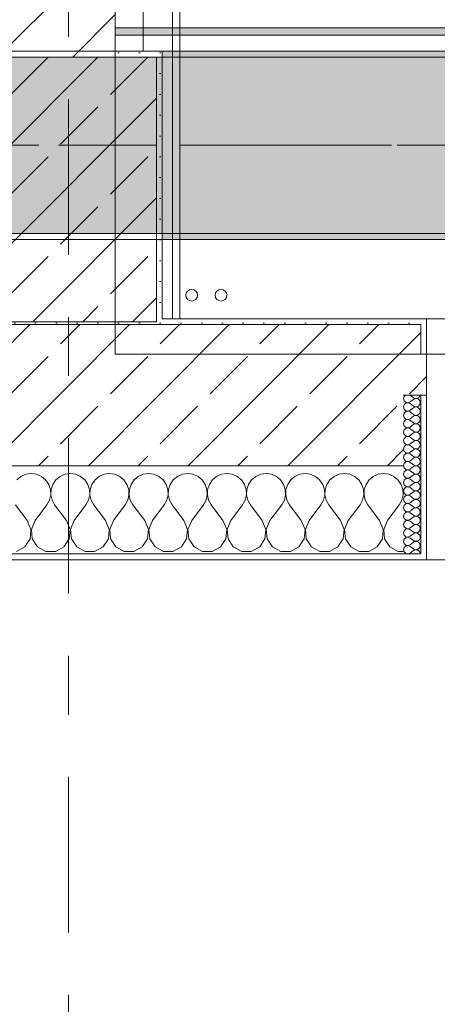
# Model space of a CAD drawing. Header units: metres. Extents: x -3.6 to 84.5, y -11 to 16.8.
# Tile 127 of 256: x 29.247 to 29.958, y -0.911 to 0.764. Entities that reach past the tile are written whole.
import ezdxf

# ---------------------------------------------------------------- set-up
doc = ezdxf.new("R2010")
doc.units = ezdxf.units.M
doc.header["$MEASUREMENT"] = 0
for name, pattern in [('Achse', [0.2, 0.1, -0.05, 0, -0.05]), ('Strichlinie doppelt', [0.546806, 0.264583, -0.105833, 0.070556, -0.105833]), ('Wipeout_Contour', [1, 0, -1])]:
    doc.linetypes.add(name, pattern=pattern)
for name, color, linetype in [('451 - Universal.Achsen Raster', 7, 'Continuous'), ('604 - Struktur.Wand Aussen', 7, 'Continuous'), ('605 - Struktur.Wand Innen', 7, 'Continuous'), ('607 - Struktur.Stütze', 7, 'Continuous'), ('608 - Struktur.Träger', 7, 'Continuous'), ('653 - Abdeckung.TB Verkofferung', 7, 'Continuous'), ('801 - HKLSE.Heizung_ Klima_ Lüftung', 7, 'Continuous'), ('Neubau_606 - Struktur.Wand Innen Ausbau', 7, 'Continuous')]:
    doc.layers.add(name, color=color, linetype=linetype)
pattern_1 = [(45, (0, 0), (-0.01767767, 0.01767767), [0, -0.025])]
pattern_2 = [(45, (0, 0), (-0.08485281, 0.08485281), []), (45, (-0.04243, 0.04243), (-0.08485281, 0.08485281), [0.09, -0.03])]
pattern_3 = [(0, (0, 0), (0, 0.08660254), [0, -0.05]), (0, (0.025, 0.0433), (0, 0.08660254), [0, -0.05])]

# ---------------------------------------------------------------- blocks, each defined once
blk = doc.blocks.new('*X94')
at = {"layer": '604 - Struktur.Wand Aussen', "color": 7, "linetype": 'Continuous', "lineweight": 5}
for p, q in [((29.2491, -0.0133), (29.2421, -0.0192)), ((29.2576, -0.0096), (29.2491, -0.0133)), ((29.2667, -0.0083), (29.2576, -0.0096)), ((29.2758, -0.0096), (29.2667, -0.0083)), ((29.2842, -0.0133), (29.2758, -0.0096)), ((29.2913, -0.0192), (29.2842, -0.0133)), ((29.3158, -0.0133), (29.3087, -0.0192)), ((29.3242, -0.0096), (29.3158, -0.0133)), ((29.3333, -0.0083), (29.3242, -0.0096)), ((29.3424, -0.0096), (29.3333, -0.0083)), ((29.3509, -0.0133), (29.3424, -0.0096)), ((29.3579, -0.0192), (29.3509, -0.0133)), ((29.3825, -0.0133), (29.3754, -0.0192)), ((29.3909, -0.0096), (29.3825, -0.0133)), ((29.4, -0.0083), (29.3909, -0.0096)), ((29.4091, -0.0096), (29.4, -0.0083)), ((29.4175, -0.0133), (29.4091, -0.0096)), ((29.4246, -0.0192), (29.4175, -0.0133)), ((29.4491, -0.0133), (29.4421, -0.0192)), ((29.4576, -0.0096), (29.4491, -0.0133)), ((29.4667, -0.0083), (29.4576, -0.0096)), ((29.4758, -0.0096), (29.4667, -0.0083)), ((29.4842, -0.0133), (29.4758, -0.0096)), ((29.4913, -0.0192), (29.4842, -0.0133)), ((29.5158, -0.0133), (29.5087, -0.0192)), ((29.5242, -0.0096), (29.5158, -0.0133)), ((29.5333, -0.0083), (29.5242, -0.0096)), ((29.5424, -0.0096), (29.5333, -0.0083)), ((29.5509, -0.0133), (29.5424, -0.0096)), ((29.5579, -0.0192), (29.5509, -0.0133)), ((29.5825, -0.0133), (29.5754, -0.0192)), ((29.5909, -0.0096), (29.5825, -0.0133)), ((29.6, -0.0083), (29.5909, -0.0096)), ((29.6091, -0.0096), (29.6, -0.0083)), ((29.6175, -0.0133), (29.6091, -0.0096)), ((29.6246, -0.0192), (29.6175, -0.0133)), ((29.6491, -0.0133), (29.6421, -0.0192)), ((29.6576, -0.0096), (29.6491, -0.0133)), ((29.6667, -0.0083), (29.6576, -0.0096)), ((29.6758, -0.0096), (29.6667, -0.0083)), ((29.6842, -0.0133), (29.6758, -0.0096)), ((29.6913, -0.0192), (29.6842, -0.0133)), ((29.7158, -0.0133), (29.7087, -0.0192)), ((29.7242, -0.0096), (29.7158, -0.0133)), ((29.7333, -0.0083), (29.7242, -0.0096)), ((29.7424, -0.0096), (29.7333, -0.0083)), ((29.7509, -0.0133), (29.7424, -0.0096)), ((29.7579, -0.0192), (29.7509, -0.0133)), ((29.7825, -0.0133), (29.7754, -0.0192)), ((29.7909, -0.0096), (29.7825, -0.0133)), ((29.8, -0.0083), (29.7909, -0.0096)), ((29.8091, -0.0096), (29.8, -0.0083)), ((29.8175, -0.0133), (29.8091, -0.0096)), ((29.8246, -0.0192), (29.8175, -0.0133)), ((29.8491, -0.0133), (29.8421, -0.0192)), ((29.8576, -0.0096), (29.8491, -0.0133)), ((29.8667, -0.0083), (29.8576, -0.0096)), ((29.8758, -0.0096), (29.8667, -0.0083)), ((29.8842, -0.0133), (29.8758, -0.0096)), ((29.8913, -0.0192), (29.8842, -0.0133)), ((29.2965, -0.0268), (29.2913, -0.0192)), ((29.2994, -0.0355), (29.2965, -0.0268)), ((29.3035, -0.0268), (29.3006, -0.0355)), ((29.3087, -0.0192), (29.3035, -0.0268)), ((29.3631, -0.0268), (29.3579, -0.0192)), ((29.3661, -0.0355), (29.3631, -0.0268)), ((29.3702, -0.0268), (29.3672, -0.0355)), ((29.3754, -0.0192), (29.3702, -0.0268)), ((29.4298, -0.0268), (29.4246, -0.0192)), ((29.4328, -0.0355), (29.4298, -0.0268)), ((29.4369, -0.0268), (29.4339, -0.0355)), ((29.4421, -0.0192), (29.4369, -0.0268)), ((29.4965, -0.0268), (29.4913, -0.0192)), ((29.4994, -0.0355), (29.4965, -0.0268)), ((29.5035, -0.0268), (29.5006, -0.0355)), ((29.5087, -0.0192), (29.5035, -0.0268)), ((29.5631, -0.0268), (29.5579, -0.0192)), ((29.5661, -0.0355), (29.5631, -0.0268)), ((29.5702, -0.0268), (29.5672, -0.0355)), ((29.5754, -0.0192), (29.5702, -0.0268)), ((29.6298, -0.0268), (29.6246, -0.0192)), ((29.6328, -0.0355), (29.6298, -0.0268)), ((29.6369, -0.0268), (29.6339, -0.0355)), ((29.6421, -0.0192), (29.6369, -0.0268)), ((29.6965, -0.0268), (29.6913, -0.0192)), ((29.6994, -0.0355), (29.6965, -0.0268)), ((29.7035, -0.0268), (29.7006, -0.0355)), ((29.7087, -0.0192), (29.7035, -0.0268)), ((29.7631, -0.0268), (29.7579, -0.0192)), ((29.7661, -0.0355), (29.7631, -0.0268)), ((29.7702, -0.0268), (29.7672, -0.0355)), ((29.7754, -0.0192), (29.7702, -0.0268)), ((29.8298, -0.0268), (29.8246, -0.0192)), ((29.8328, -0.0355), (29.8298, -0.0268)), ((29.8369, -0.0268), (29.8339, -0.0355)), ((29.8421, -0.0192), (29.8369, -0.0268)), ((29.8965, -0.0268), (29.8913, -0.0192)), ((29.8994, -0.0355), (29.8965, -0.0268)), ((29.2978, -0.0536), (29.2999, -0.0447)), ((29.2999, -0.0447), (29.2994, -0.0355)), ((29.3006, -0.0355), (29.3001, -0.0447)), ((29.3001, -0.0447), (29.3022, -0.0536)), ((29.3645, -0.0536), (29.3665, -0.0447)), ((29.3665, -0.0447), (29.3661, -0.0355)), ((29.3672, -0.0355), (29.3668, -0.0447)), ((29.3668, -0.0447), (29.3689, -0.0536)), ((29.4311, -0.0536), (29.4332, -0.0447)), ((29.4332, -0.0447), (29.4328, -0.0355)), ((29.4339, -0.0355), (29.4335, -0.0447)), ((29.4335, -0.0447), (29.4355, -0.0536)), ((29.4978, -0.0536), (29.4999, -0.0447)), ((29.4999, -0.0447), (29.4994, -0.0355)), ((29.5006, -0.0355), (29.5001, -0.0447)), ((29.5001, -0.0447), (29.5022, -0.0536)), ((29.5645, -0.0536), (29.5665, -0.0447)), ((29.5665, -0.0447), (29.5661, -0.0355)), ((29.5672, -0.0355), (29.5668, -0.0447)), ((29.5668, -0.0447), (29.5689, -0.0536)), ((29.6311, -0.0536), (29.6332, -0.0447)), ((29.6332, -0.0447), (29.6328, -0.0355)), ((29.6339, -0.0355), (29.6335, -0.0447)), ((29.6335, -0.0447), (29.6355, -0.0536)), ((29.6978, -0.0536), (29.6999, -0.0447)), ((29.6999, -0.0447), (29.6994, -0.0355)), ((29.7006, -0.0355), (29.7001, -0.0447)), ((29.7001, -0.0447), (29.7022, -0.0536)), ((29.7645, -0.0536), (29.7665, -0.0447)), ((29.7665, -0.0447), (29.7661, -0.0355)), ((29.7672, -0.0355), (29.7668, -0.0447)), ((29.7668, -0.0447), (29.7689, -0.0536)), ((29.8311, -0.0536), (29.8332, -0.0447)), ((29.8332, -0.0447), (29.8328, -0.0355)), ((29.8339, -0.0355), (29.8335, -0.0447)), ((29.8335, -0.0447), (29.8355, -0.0536)), ((29.8978, -0.0536), (29.8999, -0.0447)), ((29.8999, -0.0447), (29.8994, -0.0355)), ((29.26, -0.0883), (29.24, -0.0617)), ((29.2733, -0.0883), (29.2933, -0.0617)), ((29.2933, -0.0617), (29.2978, -0.0536)), ((29.3022, -0.0536), (29.3067, -0.0617)), ((29.3267, -0.0883), (29.3067, -0.0617)), ((29.34, -0.0883), (29.36, -0.0617)), ((29.36, -0.0617), (29.3645, -0.0536)), ((29.3689, -0.0536), (29.3733, -0.0617)), ((29.3933, -0.0883), (29.3733, -0.0617)), ((29.4067, -0.0883), (29.4267, -0.0617)), ((29.4267, -0.0617), (29.4311, -0.0536)), ((29.4355, -0.0536), (29.44, -0.0617)), ((29.46, -0.0883), (29.44, -0.0617)), ((29.4733, -0.0883), (29.4933, -0.0617)), ((29.4933, -0.0617), (29.4978, -0.0536)), ((29.5022, -0.0536), (29.5067, -0.0617)), ((29.5267, -0.0883), (29.5067, -0.0617)), ((29.54, -0.0883), (29.56, -0.0617)), ((29.56, -0.0617), (29.5645, -0.0536)), ((29.5689, -0.0536), (29.5733, -0.0617)), ((29.5933, -0.0883), (29.5733, -0.0617)), ((29.6067, -0.0883), (29.6267, -0.0617)), ((29.6267, -0.0617), (29.6311, -0.0536)), ((29.6355, -0.0536), (29.64, -0.0617)), ((29.66, -0.0883), (29.64, -0.0617)), ((29.6733, -0.0883), (29.6933, -0.0617)), ((29.6933, -0.0617), (29.6978, -0.0536)), ((29.7022, -0.0536), (29.7067, -0.0617)), ((29.7267, -0.0883), (29.7067, -0.0617)), ((29.74, -0.0883), (29.76, -0.0617)), ((29.76, -0.0617), (29.7645, -0.0536)), ((29.7689, -0.0536), (29.7733, -0.0617)), ((29.7933, -0.0883), (29.7733, -0.0617)), ((29.8067, -0.0883), (29.8267, -0.0617)), ((29.8267, -0.0617), (29.8311, -0.0536)), ((29.8355, -0.0536), (29.84, -0.0617)), ((29.86, -0.0883), (29.84, -0.0617)), ((29.8733, -0.0883), (29.8933, -0.0617)), ((29.8933, -0.0617), (29.8978, -0.0536)), ((29.2663, -0.1033), (29.26, -0.0883)), ((29.2733, -0.0883), (29.267, -0.1033)), ((29.333, -0.1033), (29.3267, -0.0883)), ((29.34, -0.0883), (29.3337, -0.1033)), ((29.3996, -0.1033), (29.3933, -0.0883)), ((29.4067, -0.0883), (29.4004, -0.1033)), ((29.4663, -0.1033), (29.46, -0.0883)), ((29.4733, -0.0883), (29.467, -0.1033)), ((29.533, -0.1033), (29.5267, -0.0883)), ((29.54, -0.0883), (29.5337, -0.1033)), ((29.5996, -0.1033), (29.5933, -0.0883)), ((29.6067, -0.0883), (29.6004, -0.1033)), ((29.6663, -0.1033), (29.66, -0.0883)), ((29.6733, -0.0883), (29.667, -0.1033)), ((29.733, -0.1033), (29.7267, -0.0883)), ((29.74, -0.0883), (29.7337, -0.1033)), ((29.7996, -0.1033), (29.7933, -0.0883)), ((29.8067, -0.0883), (29.8004, -0.1033)), ((29.8663, -0.1033), (29.86, -0.0883)), ((29.8733, -0.0883), (29.867, -0.1033)), ((29.2648, -0.1195), (29.2663, -0.1033)), ((29.267, -0.1033), (29.2686, -0.1195)), ((29.3314, -0.1195), (29.333, -0.1033)), ((29.3337, -0.1033), (29.3352, -0.1195)), ((29.3981, -0.1195), (29.3996, -0.1033)), ((29.4004, -0.1033), (29.4019, -0.1195)), ((29.4648, -0.1195), (29.4663, -0.1033)), ((29.467, -0.1033), (29.4686, -0.1195)), ((29.5314, -0.1195), (29.533, -0.1033)), ((29.5337, -0.1033), (29.5352, -0.1195)), ((29.5981, -0.1195), (29.5996, -0.1033)), ((29.6004, -0.1033), (29.6019, -0.1195)), ((29.6648, -0.1195), (29.6663, -0.1033)), ((29.667, -0.1033), (29.6686, -0.1195)), ((29.7314, -0.1195), (29.733, -0.1033)), ((29.7337, -0.1033), (29.7352, -0.1195)), ((29.7981, -0.1195), (29.7996, -0.1033)), ((29.8004, -0.1033), (29.8019, -0.1195)), ((29.8648, -0.1195), (29.8663, -0.1033)), ((29.867, -0.1033), (29.8686, -0.1195)), ((29.2415, -0.1407), (29.2558, -0.133)), ((29.2558, -0.133), (29.2648, -0.1195)), ((29.2686, -0.1195), (29.2776, -0.133)), ((29.2776, -0.133), (29.2919, -0.1407)), ((29.3081, -0.1407), (29.3224, -0.133)), ((29.3224, -0.133), (29.3314, -0.1195)), ((29.3352, -0.1195), (29.3442, -0.133)), ((29.3442, -0.133), (29.3585, -0.1407)), ((29.3748, -0.1407), (29.3891, -0.133)), ((29.3891, -0.133), (29.3981, -0.1195)), ((29.4019, -0.1195), (29.4109, -0.133)), ((29.4109, -0.133), (29.4252, -0.1407)), ((29.4415, -0.1407), (29.4558, -0.133)), ((29.4558, -0.133), (29.4648, -0.1195)), ((29.4686, -0.1195), (29.4776, -0.133)), ((29.4776, -0.133), (29.4919, -0.1407)), ((29.5081, -0.1407), (29.5224, -0.133)), ((29.5224, -0.133), (29.5314, -0.1195)), ((29.5352, -0.1195), (29.5442, -0.133)), ((29.5442, -0.133), (29.5585, -0.1407)), ((29.5748, -0.1407), (29.5891, -0.133)), ((29.5891, -0.133), (29.5981, -0.1195)), ((29.6019, -0.1195), (29.6109, -0.133)), ((29.6109, -0.133), (29.6252, -0.1407)), ((29.6415, -0.1407), (29.6558, -0.133)), ((29.6558, -0.133), (29.6648, -0.1195)), ((29.6686, -0.1195), (29.6776, -0.133)), ((29.6776, -0.133), (29.6919, -0.1407)), ((29.7081, -0.1407), (29.7224, -0.133)), ((29.7224, -0.133), (29.7314, -0.1195)), ((29.7352, -0.1195), (29.7442, -0.133)), ((29.7442, -0.133), (29.7585, -0.1407)), ((29.7748, -0.1407), (29.7891, -0.133)), ((29.7891, -0.133), (29.7981, -0.1195)), ((29.8019, -0.1195), (29.8109, -0.133)), ((29.8109, -0.133), (29.8252, -0.1407)), ((29.8415, -0.1407), (29.8558, -0.133)), ((29.8558, -0.133), (29.8648, -0.1195)), ((29.8686, -0.1195), (29.8776, -0.133)), ((29.8776, -0.133), (29.8919, -0.1407)), ((29.2919, -0.1407), (29.3081, -0.1407)), ((29.3585, -0.1407), (29.3748, -0.1407)), ((29.4252, -0.1407), (29.4415, -0.1407)), ((29.4919, -0.1407), (29.5081, -0.1407)), ((29.5585, -0.1407), (29.5748, -0.1407)), ((29.6252, -0.1407), (29.6415, -0.1407)), ((29.6919, -0.1407), (29.7081, -0.1407)), ((29.7585, -0.1407), (29.7748, -0.1407)), ((29.8252, -0.1407), (29.8415, -0.1407)), ((29.8919, -0.1407), (29.9, -0.1407))]:
    blk.add_line(p, q, dxfattribs=at)
blk = doc.blocks.new('*X112')
at = {"layer": '604 - Struktur.Wand Aussen', "color": 7, "linetype": 'Continuous', "lineweight": 5}
for p, q in [((29.9018, 0.123), (29.9007, 0.1193)), ((29.9007, 0.1193), (29.9018, 0.1155)), ((29.9039, 0.125), (29.9018, 0.123)), ((29.9121, 0.125), (29.9179, 0.1207)), ((29.9121, 0.1136), (29.9179, 0.1179)), ((29.9179, 0.1207), (29.9196, 0.1198)), ((29.9196, 0.1188), (29.9179, 0.1179)), ((29.9196, 0.1198), (29.9215, 0.1193)), ((29.9215, 0.1193), (29.9196, 0.1188)), ((29.9215, 0.1193), (29.9235, 0.1194)), ((29.9235, 0.1192), (29.9215, 0.1193)), ((29.9235, 0.1194), (29.9253, 0.12)), ((29.9253, 0.1185), (29.9235, 0.1192)), ((29.9253, 0.12), (29.927, 0.1212)), ((29.927, 0.1174), (29.9253, 0.1185)), ((29.927, 0.1212), (29.9282, 0.1227)), ((29.9282, 0.1159), (29.927, 0.1174)), ((29.9282, 0.1227), (29.929, 0.1245)), ((29.929, 0.1245), (29.9291, 0.125)), ((29.9018, 0.1088), (29.9007, 0.105)), ((29.9007, 0.105), (29.9018, 0.1012)), ((29.9018, 0.1155), (29.9047, 0.1129)), ((29.9047, 0.1114), (29.9018, 0.1088)), ((29.9018, 0.1012), (29.9047, 0.0986)), ((29.9047, 0.1129), (29.9085, 0.1122)), ((29.9085, 0.1121), (29.9047, 0.1114)), ((29.9085, 0.1122), (29.9121, 0.1136)), ((29.9121, 0.1107), (29.9085, 0.1121)), ((29.9121, 0.1107), (29.9179, 0.1064)), ((29.9121, 0.0993), (29.9179, 0.1036)), ((29.9179, 0.1064), (29.9196, 0.1055)), ((29.9196, 0.1045), (29.9179, 0.1036)), ((29.9196, 0.1055), (29.9215, 0.105)), ((29.9215, 0.105), (29.9196, 0.1045)), ((29.9215, 0.105), (29.9235, 0.1051)), ((29.9235, 0.1049), (29.9215, 0.105)), ((29.9235, 0.1051), (29.9253, 0.1058)), ((29.9253, 0.1042), (29.9235, 0.1049)), ((29.9253, 0.1058), (29.927, 0.1069)), ((29.927, 0.1031), (29.9253, 0.1042)), ((29.927, 0.1069), (29.9282, 0.1084)), ((29.9282, 0.1016), (29.927, 0.1031)), ((29.929, 0.1141), (29.9282, 0.1159)), ((29.9282, 0.1084), (29.929, 0.1102)), ((29.929, 0.0998), (29.9282, 0.1016)), ((29.9293, 0.1121), (29.929, 0.1141)), ((29.929, 0.1102), (29.9293, 0.1121)), ((29.9018, 0.0945), (29.9007, 0.0907)), ((29.9007, 0.0907), (29.9018, 0.087)), ((29.9047, 0.0971), (29.9018, 0.0945)), ((29.9018, 0.087), (29.9047, 0.0843)), ((29.9047, 0.0986), (29.9085, 0.0979)), ((29.9085, 0.0978), (29.9047, 0.0971)), ((29.9047, 0.0843), (29.9085, 0.0836)), ((29.9085, 0.0979), (29.9121, 0.0993)), ((29.9121, 0.0964), (29.9085, 0.0978)), ((29.9085, 0.0836), (29.9121, 0.085)), ((29.9121, 0.0964), (29.9179, 0.0921)), ((29.9121, 0.085), (29.9179, 0.0893)), ((29.9179, 0.0921), (29.9196, 0.0912)), ((29.9196, 0.0902), (29.9179, 0.0893)), ((29.9196, 0.0912), (29.9215, 0.0907)), ((29.9215, 0.0907), (29.9196, 0.0902)), ((29.9215, 0.0907), (29.9235, 0.0908)), ((29.9235, 0.0906), (29.9215, 0.0907)), ((29.9235, 0.0908), (29.9253, 0.0915)), ((29.9253, 0.09), (29.9235, 0.0906)), ((29.9253, 0.0915), (29.927, 0.0926)), ((29.927, 0.0888), (29.9253, 0.09)), ((29.927, 0.0926), (29.9282, 0.0941)), ((29.9282, 0.0873), (29.927, 0.0888)), ((29.9282, 0.0941), (29.929, 0.0959)), ((29.929, 0.0855), (29.9282, 0.0873)), ((29.9293, 0.0979), (29.929, 0.0998)), ((29.929, 0.0959), (29.9293, 0.0979)), ((29.9293, 0.0836), (29.929, 0.0855)), ((29.9018, 0.0802), (29.9007, 0.0764)), ((29.9007, 0.0764), (29.9018, 0.0727)), ((29.9047, 0.0828), (29.9018, 0.0802)), ((29.9018, 0.0727), (29.9047, 0.07)), ((29.9047, 0.0685), (29.9018, 0.0659)), ((29.9085, 0.0835), (29.9047, 0.0828)), ((29.9047, 0.07), (29.9085, 0.0693)), ((29.9085, 0.0693), (29.9047, 0.0685)), ((29.9121, 0.0821), (29.9085, 0.0835)), ((29.9085, 0.0693), (29.9121, 0.0707)), ((29.9121, 0.0679), (29.9085, 0.0693)), ((29.9121, 0.0821), (29.9179, 0.0779)), ((29.9121, 0.0707), (29.9179, 0.075)), ((29.9121, 0.0679), (29.9179, 0.0636)), ((29.9179, 0.0779), (29.9196, 0.0769)), ((29.9196, 0.076), (29.9179, 0.075)), ((29.9196, 0.0769), (29.9215, 0.0765)), ((29.9215, 0.0764), (29.9196, 0.076)), ((29.9215, 0.0765), (29.9235, 0.0766)), ((29.9235, 0.0763), (29.9215, 0.0764)), ((29.9235, 0.0766), (29.9253, 0.0772)), ((29.9253, 0.0757), (29.9235, 0.0763)), ((29.9253, 0.0772), (29.927, 0.0783)), ((29.927, 0.0746), (29.9253, 0.0757)), ((29.927, 0.0783), (29.9282, 0.0798)), ((29.9282, 0.073), (29.927, 0.0746)), ((29.9282, 0.0798), (29.929, 0.0816)), ((29.929, 0.0712), (29.9282, 0.073)), ((29.9282, 0.0655), (29.929, 0.0673)), ((29.929, 0.0816), (29.9293, 0.0836)), ((29.9293, 0.0693), (29.929, 0.0712)), ((29.929, 0.0673), (29.9293, 0.0693)), ((29.9018, 0.0659), (29.9007, 0.0621)), ((29.9007, 0.0621), (29.9018, 0.0584)), ((29.9018, 0.0516), (29.9007, 0.0479)), ((29.9018, 0.0584), (29.9047, 0.0558)), ((29.9047, 0.0542), (29.9018, 0.0516)), ((29.9047, 0.0558), (29.9085, 0.055)), ((29.9085, 0.055), (29.9047, 0.0542)), ((29.9085, 0.055), (29.9121, 0.0564)), ((29.9121, 0.0536), (29.9085, 0.055)), ((29.9121, 0.0564), (29.9179, 0.0607)), ((29.9121, 0.0536), (29.9179, 0.0493)), ((29.9179, 0.0636), (29.9196, 0.0626)), ((29.9196, 0.0617), (29.9179, 0.0607)), ((29.9196, 0.0626), (29.9215, 0.0622)), ((29.9215, 0.0621), (29.9196, 0.0617)), ((29.9215, 0.0622), (29.9235, 0.0623)), ((29.9235, 0.062), (29.9215, 0.0621)), ((29.9235, 0.0623), (29.9253, 0.0629)), ((29.9253, 0.0614), (29.9235, 0.062)), ((29.9253, 0.0629), (29.927, 0.064)), ((29.927, 0.0603), (29.9253, 0.0614)), ((29.927, 0.064), (29.9282, 0.0655)), ((29.9282, 0.0588), (29.927, 0.0603)), ((29.927, 0.0497), (29.9282, 0.0512)), ((29.929, 0.057), (29.9282, 0.0588)), ((29.9282, 0.0512), (29.929, 0.053)), ((29.9293, 0.055), (29.929, 0.057)), ((29.929, 0.053), (29.9293, 0.055)), ((29.9007, 0.0479), (29.9018, 0.0441)), ((29.9018, 0.0373), (29.9007, 0.0336)), ((29.9007, 0.0336), (29.9018, 0.0298)), ((29.9018, 0.0441), (29.9047, 0.0415)), ((29.9047, 0.04), (29.9018, 0.0373)), ((29.9047, 0.0415), (29.9085, 0.0407)), ((29.9085, 0.0407), (29.9047, 0.04)), ((29.9085, 0.0407), (29.9121, 0.0421)), ((29.9121, 0.0393), (29.9085, 0.0407)), ((29.9121, 0.0421), (29.9179, 0.0464)), ((29.9121, 0.0393), (29.9179, 0.035)), ((29.9179, 0.0493), (29.9196, 0.0483)), ((29.9196, 0.0474), (29.9179, 0.0464)), ((29.9179, 0.035), (29.9196, 0.034)), ((29.9196, 0.0483), (29.9215, 0.0479)), ((29.9215, 0.0478), (29.9196, 0.0474)), ((29.9196, 0.034), (29.9215, 0.0336)), ((29.9215, 0.0335), (29.9196, 0.0331)), ((29.9215, 0.0479), (29.9235, 0.048)), ((29.9235, 0.0477), (29.9215, 0.0478)), ((29.9215, 0.0336), (29.9235, 0.0337)), ((29.9235, 0.0334), (29.9215, 0.0335)), ((29.9235, 0.048), (29.9253, 0.0486)), ((29.9253, 0.0471), (29.9235, 0.0477)), ((29.9235, 0.0337), (29.9253, 0.0343)), ((29.9253, 0.0486), (29.927, 0.0497)), ((29.927, 0.046), (29.9253, 0.0471)), ((29.9253, 0.0343), (29.927, 0.0354)), ((29.9282, 0.0445), (29.927, 0.046)), ((29.927, 0.0354), (29.9282, 0.037)), ((29.929, 0.0427), (29.9282, 0.0445)), ((29.9282, 0.037), (29.929, 0.0388)), ((29.9293, 0.0407), (29.929, 0.0427)), ((29.929, 0.0388), (29.9293, 0.0407)), ((29.9018, 0.023), (29.9007, 0.0193)), ((29.9007, 0.0193), (29.9018, 0.0155)), ((29.9018, 0.0298), (29.9047, 0.0272)), ((29.9047, 0.0257), (29.9018, 0.023)), ((29.9047, 0.0272), (29.9085, 0.0265)), ((29.9085, 0.0264), (29.9047, 0.0257)), ((29.9085, 0.0265), (29.9121, 0.0279)), ((29.9121, 0.025), (29.9085, 0.0264)), ((29.9121, 0.0279), (29.9179, 0.0321)), ((29.9121, 0.025), (29.9179, 0.0207)), ((29.9121, 0.0136), (29.9179, 0.0179)), ((29.9196, 0.0331), (29.9179, 0.0321)), ((29.9179, 0.0207), (29.9196, 0.0198)), ((29.9196, 0.0188), (29.9179, 0.0179)), ((29.9196, 0.0198), (29.9215, 0.0193)), ((29.9215, 0.0193), (29.9196, 0.0188)), ((29.9215, 0.0193), (29.9235, 0.0194)), ((29.9235, 0.0192), (29.9215, 0.0193)), ((29.9253, 0.0328), (29.9235, 0.0334)), ((29.9235, 0.0194), (29.9253, 0.02)), ((29.9253, 0.0185), (29.9235, 0.0192)), ((29.927, 0.0317), (29.9253, 0.0328)), ((29.9253, 0.02), (29.927, 0.0212)), ((29.927, 0.0174), (29.9253, 0.0185)), ((29.9282, 0.0302), (29.927, 0.0317)), ((29.927, 0.0212), (29.9282, 0.0227)), ((29.9282, 0.0159), (29.927, 0.0174)), ((29.929, 0.0284), (29.9282, 0.0302)), ((29.9282, 0.0227), (29.929, 0.0245)), ((29.9293, 0.0264), (29.929, 0.0284)), ((29.929, 0.0245), (29.9293, 0.0264)), ((29.9018, 0.0088), (29.9007, 0.005)), ((29.9007, 0.005), (29.9018, 0.0012)), ((29.9018, 0.0155), (29.9047, 0.0129)), ((29.9047, 0.0114), (29.9018, 0.0088)), ((29.9018, 0.0012), (29.9047, -0.0014)), ((29.9047, 0.0129), (29.9085, 0.0122)), ((29.9085, 0.0121), (29.9047, 0.0114)), ((29.9085, 0.0122), (29.9121, 0.0136)), ((29.9121, 0.0107), (29.9085, 0.0121)), ((29.9121, 0.0107), (29.9179, 0.0064)), ((29.9121, -0.0007), (29.9179, 0.0036)), ((29.9179, 0.0064), (29.9196, 0.0055)), ((29.9196, 0.0045), (29.9179, 0.0036)), ((29.9196, 0.0055), (29.9215, 0.005)), ((29.9215, 0.005), (29.9196, 0.0045)), ((29.9215, 0.005), (29.9235, 0.0051)), ((29.9235, 0.0049), (29.9215, 0.005)), ((29.9235, 0.0051), (29.9253, 0.0058)), ((29.9253, 0.0042), (29.9235, 0.0049)), ((29.9253, 0.0058), (29.927, 0.0069)), ((29.927, 0.0031), (29.9253, 0.0042)), ((29.927, 0.0069), (29.9282, 0.0084)), ((29.9282, 0.0016), (29.927, 0.0031)), ((29.929, 0.0141), (29.9282, 0.0159)), ((29.9282, 0.0084), (29.929, 0.0102)), ((29.929, -0.0002), (29.9282, 0.0016)), ((29.9293, 0.0121), (29.929, 0.0141)), ((29.929, 0.0102), (29.9293, 0.0121)), ((29.9018, -0.0055), (29.9007, -0.0093)), ((29.9007, -0.0093), (29.9018, -0.013)), ((29.9047, -0.0029), (29.9018, -0.0055)), ((29.9018, -0.013), (29.9047, -0.0157)), ((29.9047, -0.0014), (29.9085, -0.0021)), ((29.9085, -0.0022), (29.9047, -0.0029)), ((29.9047, -0.0157), (29.9085, -0.0164)), ((29.9085, -0.0165), (29.9047, -0.0172)), ((29.9085, -0.0021), (29.9121, -0.0007)), ((29.9121, -0.0036), (29.9085, -0.0022)), ((29.9085, -0.0164), (29.9121, -0.015)), ((29.9121, -0.0179), (29.9085, -0.0165)), ((29.9121, -0.0036), (29.9179, -0.0079)), ((29.9121, -0.015), (29.9179, -0.0107)), ((29.9179, -0.0079), (29.9196, -0.0088)), ((29.9196, -0.0098), (29.9179, -0.0107)), ((29.9196, -0.0088), (29.9215, -0.0093)), ((29.9215, -0.0093), (29.9196, -0.0098)), ((29.9215, -0.0093), (29.9235, -0.0092)), ((29.9235, -0.0094), (29.9215, -0.0093)), ((29.9235, -0.0092), (29.9253, -0.0085)), ((29.9253, -0.01), (29.9235, -0.0094)), ((29.9253, -0.0085), (29.927, -0.0074)), ((29.927, -0.0112), (29.9253, -0.01)), ((29.927, -0.0074), (29.9282, -0.0059)), ((29.9282, -0.0127), (29.927, -0.0112)), ((29.9282, -0.0059), (29.929, -0.0041)), ((29.929, -0.0145), (29.9282, -0.0127)), ((29.9293, -0.0021), (29.929, -0.0002)), ((29.929, -0.0041), (29.9293, -0.0021)), ((29.9293, -0.0164), (29.929, -0.0145)), ((29.929, -0.0184), (29.9293, -0.0164)), ((29.9018, -0.0198), (29.9007, -0.0236)), ((29.9007, -0.0236), (29.9018, -0.0273)), ((29.9047, -0.0172), (29.9018, -0.0198)), ((29.9018, -0.0273), (29.9047, -0.03)), ((29.9047, -0.0315), (29.9018, -0.0341)), ((29.9047, -0.03), (29.9085, -0.0307)), ((29.9085, -0.0307), (29.9047, -0.0315)), ((29.9085, -0.0307), (29.9121, -0.0293)), ((29.9121, -0.0321), (29.9085, -0.0307)), ((29.9121, -0.0179), (29.9179, -0.0221)), ((29.9121, -0.0293), (29.9179, -0.025)), ((29.9121, -0.0321), (29.9179, -0.0364)), ((29.9179, -0.0221), (29.9196, -0.0231)), ((29.9196, -0.024), (29.9179, -0.025)), ((29.9196, -0.0231), (29.9215, -0.0235)), ((29.9215, -0.0236), (29.9196, -0.024)), ((29.9215, -0.0235), (29.9235, -0.0234)), ((29.9235, -0.0237), (29.9215, -0.0236)), ((29.9235, -0.0234), (29.9253, -0.0228)), ((29.9253, -0.0243), (29.9235, -0.0237)), ((29.9253, -0.0228), (29.927, -0.0217)), ((29.927, -0.0254), (29.9253, -0.0243)), ((29.927, -0.0217), (29.9282, -0.0202)), ((29.9282, -0.027), (29.927, -0.0254)), ((29.9282, -0.0202), (29.929, -0.0184)), ((29.929, -0.0288), (29.9282, -0.027)), ((29.9282, -0.0345), (29.929, -0.0327)), ((29.9293, -0.0307), (29.929, -0.0288)), ((29.929, -0.0327), (29.9293, -0.0307)), ((29.9018, -0.0341), (29.9007, -0.0379)), ((29.9007, -0.0379), (29.9018, -0.0416)), ((29.9018, -0.0484), (29.9007, -0.0521)), ((29.9018, -0.0416), (29.9047, -0.0442)), ((29.9047, -0.0458), (29.9018, -0.0484)), ((29.9047, -0.0442), (29.9085, -0.045)), ((29.9085, -0.045), (29.9047, -0.0458)), ((29.9085, -0.045), (29.9121, -0.0436)), ((29.9121, -0.0464), (29.9085, -0.045)), ((29.9121, -0.0436), (29.9179, -0.0393)), ((29.9121, -0.0464), (29.9179, -0.0507)), ((29.9179, -0.0364), (29.9196, -0.0374)), ((29.9196, -0.0383), (29.9179, -0.0393)), ((29.9196, -0.0374), (29.9215, -0.0378)), ((29.9215, -0.0379), (29.9196, -0.0383)), ((29.9215, -0.0378), (29.9235, -0.0377)), ((29.9235, -0.038), (29.9215, -0.0379)), ((29.9235, -0.0377), (29.9253, -0.0371)), ((29.9253, -0.0386), (29.9235, -0.038)), ((29.9253, -0.0371), (29.927, -0.036)), ((29.927, -0.0397), (29.9253, -0.0386)), ((29.927, -0.036), (29.9282, -0.0345)), ((29.9282, -0.0412), (29.927, -0.0397)), ((29.927, -0.0503), (29.9282, -0.0488)), ((29.929, -0.043), (29.9282, -0.0412)), ((29.9282, -0.0488), (29.929, -0.047)), ((29.9293, -0.045), (29.929, -0.043)), ((29.929, -0.047), (29.9293, -0.045)), ((29.9007, -0.0521), (29.9018, -0.0559)), ((29.9018, -0.0627), (29.9007, -0.0664)), ((29.9007, -0.0664), (29.9018, -0.0702)), ((29.9018, -0.0559), (29.9047, -0.0585)), ((29.9047, -0.06), (29.9018, -0.0627)), ((29.9047, -0.0585), (29.9085, -0.0593)), ((29.9085, -0.0593), (29.9047, -0.06)), ((29.9085, -0.0593), (29.9121, -0.0579)), ((29.9121, -0.0607), (29.9085, -0.0593)), ((29.9121, -0.0579), (29.9179, -0.0536)), ((29.9121, -0.0607), (29.9179, -0.065)), ((29.9179, -0.0507), (29.9196, -0.0517)), ((29.9196, -0.0526), (29.9179, -0.0536)), ((29.9179, -0.065), (29.9196, -0.066)), ((29.9196, -0.0669), (29.9179, -0.0679)), ((29.9196, -0.0517), (29.9215, -0.0521)), ((29.9215, -0.0522), (29.9196, -0.0526)), ((29.9196, -0.066), (29.9215, -0.0664)), ((29.9215, -0.0665), (29.9196, -0.0669)), ((29.9215, -0.0521), (29.9235, -0.052)), ((29.9235, -0.0523), (29.9215, -0.0522)), ((29.9215, -0.0664), (29.9235, -0.0663)), ((29.9235, -0.0666), (29.9215, -0.0665)), ((29.9235, -0.052), (29.9253, -0.0514)), ((29.9253, -0.0529), (29.9235, -0.0523)), ((29.9235, -0.0663), (29.9253, -0.0657)), ((29.9253, -0.0672), (29.9235, -0.0666)), ((29.9253, -0.0514), (29.927, -0.0503)), ((29.927, -0.054), (29.9253, -0.0529)), ((29.9253, -0.0657), (29.927, -0.0646)), ((29.9282, -0.0555), (29.927, -0.054)), ((29.927, -0.0646), (29.9282, -0.063)), ((29.929, -0.0573), (29.9282, -0.0555)), ((29.9282, -0.063), (29.929, -0.0612)), ((29.9293, -0.0593), (29.929, -0.0573)), ((29.929, -0.0612), (29.9293, -0.0593)), ((29.9018, -0.077), (29.9007, -0.0807)), ((29.9007, -0.0807), (29.9018, -0.0845)), ((29.9018, -0.0702), (29.9047, -0.0728)), ((29.9047, -0.0743), (29.9018, -0.077)), ((29.9047, -0.0728), (29.9085, -0.0735)), ((29.9085, -0.0736), (29.9047, -0.0743)), ((29.9085, -0.0735), (29.9121, -0.0721)), ((29.9121, -0.075), (29.9085, -0.0736)), ((29.9121, -0.0721), (29.9179, -0.0679)), ((29.9121, -0.075), (29.9179, -0.0793)), ((29.9121, -0.0864), (29.9179, -0.0821)), ((29.9179, -0.0793), (29.9196, -0.0802)), ((29.9196, -0.0812), (29.9179, -0.0821)), ((29.9196, -0.0802), (29.9215, -0.0807)), ((29.9215, -0.0807), (29.9196, -0.0812)), ((29.9215, -0.0807), (29.9235, -0.0806)), ((29.9235, -0.0808), (29.9215, -0.0807)), ((29.9235, -0.0806), (29.9253, -0.08)), ((29.9253, -0.0815), (29.9235, -0.0808)), ((29.927, -0.0683), (29.9253, -0.0672)), ((29.9253, -0.08), (29.927, -0.0788)), ((29.927, -0.0826), (29.9253, -0.0815)), ((29.9282, -0.0698), (29.927, -0.0683)), ((29.927, -0.0788), (29.9282, -0.0773)), ((29.9282, -0.0841), (29.927, -0.0826)), ((29.929, -0.0716), (29.9282, -0.0698)), ((29.9282, -0.0773), (29.929, -0.0755)), ((29.9293, -0.0736), (29.929, -0.0716)), ((29.929, -0.0755), (29.9293, -0.0736)), ((29.9018, -0.0912), (29.9007, -0.095)), ((29.9007, -0.095), (29.9018, -0.0988)), ((29.9018, -0.0845), (29.9047, -0.0871)), ((29.9047, -0.0886), (29.9018, -0.0912)), ((29.9018, -0.0988), (29.9047, -0.1014)), ((29.9047, -0.0871), (29.9085, -0.0878)), ((29.9085, -0.0879), (29.9047, -0.0886)), ((29.9085, -0.0878), (29.9121, -0.0864)), ((29.9121, -0.0893), (29.9085, -0.0879)), ((29.9121, -0.0893), (29.9179, -0.0936)), ((29.9121, -0.1007), (29.9179, -0.0964)), ((29.9179, -0.0936), (29.9196, -0.0945)), ((29.9196, -0.0955), (29.9179, -0.0964)), ((29.9196, -0.0945), (29.9215, -0.095)), ((29.9215, -0.095), (29.9196, -0.0955)), ((29.9215, -0.095), (29.9235, -0.0949)), ((29.9235, -0.0951), (29.9215, -0.095)), ((29.9235, -0.0949), (29.9253, -0.0942)), ((29.9253, -0.0958), (29.9235, -0.0951)), ((29.9253, -0.0942), (29.927, -0.0931)), ((29.927, -0.0969), (29.9253, -0.0958)), ((29.927, -0.0931), (29.9282, -0.0916)), ((29.9282, -0.0984), (29.927, -0.0969)), ((29.929, -0.0859), (29.9282, -0.0841)), ((29.9282, -0.0916), (29.929, -0.0898)), ((29.929, -0.1002), (29.9282, -0.0984)), ((29.9293, -0.0879), (29.929, -0.0859)), ((29.929, -0.0898), (29.9293, -0.0879)), ((29.9293, -0.1021), (29.929, -0.1002)), ((29.9018, -0.1055), (29.9007, -0.1093)), ((29.9007, -0.1093), (29.9018, -0.113)), ((29.9047, -0.1029), (29.9018, -0.1055)), ((29.9018, -0.113), (29.9047, -0.1157)), ((29.9047, -0.1172), (29.9018, -0.1198)), ((29.9047, -0.1014), (29.9085, -0.1021)), ((29.9085, -0.1022), (29.9047, -0.1029)), ((29.9047, -0.1157), (29.9085, -0.1164)), ((29.9085, -0.1165), (29.9047, -0.1172)), ((29.9085, -0.1021), (29.9121, -0.1007)), ((29.9121, -0.1036), (29.9085, -0.1022)), ((29.9085, -0.1164), (29.9121, -0.115)), ((29.9121, -0.1179), (29.9085, -0.1165)), ((29.9121, -0.1036), (29.9179, -0.1079)), ((29.9121, -0.115), (29.9179, -0.1107)), ((29.9179, -0.1079), (29.9196, -0.1088)), ((29.9196, -0.1098), (29.9179, -0.1107)), ((29.9196, -0.1088), (29.9215, -0.1093)), ((29.9215, -0.1093), (29.9196, -0.1098)), ((29.9215, -0.1093), (29.9235, -0.1092)), ((29.9235, -0.1094), (29.9215, -0.1093)), ((29.9235, -0.1092), (29.9253, -0.1085)), ((29.9253, -0.11), (29.9235, -0.1094)), ((29.9253, -0.1085), (29.927, -0.1074)), ((29.927, -0.1112), (29.9253, -0.11)), ((29.927, -0.1074), (29.9282, -0.1059)), ((29.9282, -0.1127), (29.927, -0.1112)), ((29.9282, -0.1059), (29.929, -0.1041)), ((29.929, -0.1145), (29.9282, -0.1127)), ((29.929, -0.1041), (29.9293, -0.1021)), ((29.9293, -0.1164), (29.929, -0.1145)), ((29.929, -0.1184), (29.9293, -0.1164)), ((29.9018, -0.1198), (29.9007, -0.1236)), ((29.9007, -0.1236), (29.9018, -0.1273)), ((29.9018, -0.1273), (29.9047, -0.13)), ((29.9047, -0.1315), (29.9018, -0.1341)), ((29.9047, -0.13), (29.9085, -0.1307)), ((29.9085, -0.1307), (29.9047, -0.1315)), ((29.9085, -0.1307), (29.9121, -0.1293)), ((29.9121, -0.1321), (29.9085, -0.1307)), ((29.9121, -0.1179), (29.9179, -0.1221)), ((29.9121, -0.1293), (29.9179, -0.125)), ((29.9121, -0.1321), (29.9179, -0.1364)), ((29.9179, -0.1221), (29.9196, -0.1231)), ((29.9196, -0.124), (29.9179, -0.125)), ((29.9196, -0.1231), (29.9215, -0.1235)), ((29.9215, -0.1236), (29.9196, -0.124)), ((29.9215, -0.1235), (29.9235, -0.1234)), ((29.9235, -0.1237), (29.9215, -0.1236)), ((29.9235, -0.1234), (29.9253, -0.1228)), ((29.9253, -0.1243), (29.9235, -0.1237)), ((29.9253, -0.1228), (29.927, -0.1217)), ((29.927, -0.1254), (29.9253, -0.1243)), ((29.927, -0.1217), (29.9282, -0.1202)), ((29.9282, -0.127), (29.927, -0.1254)), ((29.9282, -0.1202), (29.929, -0.1184)), ((29.929, -0.1288), (29.9282, -0.127)), ((29.9282, -0.1345), (29.929, -0.1327)), ((29.9293, -0.1307), (29.929, -0.1288)), ((29.929, -0.1327), (29.9293, -0.1307)), ((29.9018, -0.1341), (29.9007, -0.1379)), ((29.9007, -0.1379), (29.9018, -0.1416)), ((29.9018, -0.1416), (29.9047, -0.1442)), ((29.9047, -0.1442), (29.9085, -0.145)), ((29.9085, -0.145), (29.9121, -0.1436)), ((29.9121, -0.1436), (29.9179, -0.1393)), ((29.9179, -0.1364), (29.9196, -0.1374)), ((29.9196, -0.1383), (29.9179, -0.1393)), ((29.9196, -0.1374), (29.9215, -0.1378)), ((29.9215, -0.1379), (29.9196, -0.1383)), ((29.9215, -0.1378), (29.9235, -0.1377)), ((29.9235, -0.138), (29.9215, -0.1379)), ((29.9235, -0.1377), (29.9253, -0.1371)), ((29.9253, -0.1386), (29.9235, -0.138)), ((29.9253, -0.1371), (29.927, -0.136)), ((29.927, -0.1397), (29.9253, -0.1386)), ((29.927, -0.136), (29.9282, -0.1345)), ((29.9282, -0.1412), (29.927, -0.1397)), ((29.929, -0.143), (29.9282, -0.1412)), ((29.9293, -0.145), (29.929, -0.143))]:
    blk.add_line(p, q, dxfattribs=at)

msp = doc.modelspace()

# ---------------------------------------------------------------- hatches: boundary and pattern name
at = {"layer": '604 - Struktur.Wand Aussen', "linetype": 'Continuous', "lineweight": 0, "true_color": 0x000000}
h = msp.add_hatch(dxfattribs=at)
h.set_pattern_fill('Gips_0001', color=18, style=0, pattern_type=2)
h.set_pattern_definition(pattern_1)
h.paths.add_polyline_path([(29.49, 0.245), (29.93, 0.245), (29.93, 0.255), (29.49, 0.255)])
h = msp.add_hatch(dxfattribs=at)
h.set_pattern_fill('Gips_0001', color=18, style=0, pattern_type=2)
h.set_pattern_definition(pattern_1)
h.paths.add_polyline_path([(29.93, 0.195), (29.94, 0.195), (29.94, 0.255), (29.93, 0.255)])
h = msp.add_hatch(dxfattribs=at)
h.set_pattern_fill('Beton__Stahlbeton_0001', color=18, style=0, pattern_type=2)
h.set_pattern_definition(pattern_2)
h.paths.add_polyline_path([(28.74, 0.125), (28.75, 0.125), (28.78, 0.125), (28.78, 0.005), (29.9, 0.005), (29.9, 0.125), (29.93, 0.125), (29.94, 0.125), (29.94, 0.195), (29.93, 0.195), (29.93, 0.245), (28.75, 0.245), (28.75, 0.195), (28.74, 0.195)])
h = msp.add_hatch(dxfattribs=at)
h.set_pattern_fill('Verputz_0001', color=18, style=0, pattern_type=2)
h.set_pattern_definition(pattern_3)
h.paths.add_polyline_path([(29.93, 0.125), (29.93, -0.155), (29.94, -0.155), (29.94, 0.125)])
h = msp.add_hatch(dxfattribs=at)
h.set_pattern_fill('Verputz_0001', color=18, style=0, pattern_type=2)
h.set_pattern_definition(pattern_3)
h.paths.add_polyline_path([(28.75, -0.145), (28.75, -0.155), (29.93, -0.155), (29.93, -0.145)])
at = {"layer": '607 - Struktur.Stütze', "linetype": 'Continuous', "lineweight": 0, "true_color": 0x000000}
h = msp.add_hatch(dxfattribs=at)
h.set_pattern_fill('Gips_0001', color=18, style=0, pattern_type=2)
h.set_pattern_definition(pattern_1)
h.paths.add_polyline_path([(29.41, 0.7), (29.48, 0.7), (29.48, 0.255), (29.49, 0.255), (29.49, 0.71), (29.41, 0.71)])
h = msp.add_hatch(dxfattribs=at)
h.set_pattern_fill('Beton__Stahlbeton_0001', color=18, style=0, pattern_type=2)
h.set_pattern_definition(pattern_2)
h.paths.add_polyline_path([(29.18, 0.25), (29.48, 0.25), (29.48, 0.7), (29.18, 0.7)])
h = msp.add_hatch(dxfattribs=at)
h.set_pattern_fill('Gips_0001', color=18, style=0, pattern_type=2)
h.set_pattern_definition(pattern_1)
h.paths.add_polyline_path([(29.17, 0.255), (29.17, 0.245), (29.49, 0.245), (29.49, 0.255), (29.48, 0.255), (29.48, 0.25), (29.18, 0.25), (29.18, 0.255)])
at = {"layer": '608 - Struktur.Träger', "linetype": 'Continuous', "lineweight": 0, "true_color": 0x000000}
h = msp.add_hatch(dxfattribs=at)
h.set_pattern_fill('Gips_0001', color=18, style=0, pattern_type=2)
h.set_pattern_definition(pattern_1)
h.paths.add_polyline_path([(32.77, 0.71), (29.49, 0.71), (29.49, 0.7), (32.77, 0.7)])
h = msp.add_hatch(dxfattribs=at)
h.set_pattern_fill('Gips_0001', color=18, style=0, pattern_type=2)
h.set_pattern_definition(pattern_1)
h.paths.add_polyline_path([(29.49, 0.39), (32.77, 0.39), (32.77, 0.4), (29.49, 0.4)])
at = {"layer": '653 - Abdeckung.TB Verkofferung', "linetype": 'Continuous', "lineweight": 0, "true_color": 0x000000}
h = msp.add_hatch(dxfattribs=at)
h.set_pattern_fill('Gips_0001', color=18, style=0, pattern_type=2)
h.set_pattern_definition(pattern_1)
h.paths.add_polyline_path([(29.41, 0.737), (36.465, 0.737), (36.465, 0.7495), (29.41, 0.7495)])
at = {"layer": 'Neubau_606 - Struktur.Wand Innen Ausbau', "linetype": 'Continuous', "lineweight": 0, "true_color": 0x000000}
h = msp.add_hatch(dxfattribs=at)
h.set_pattern_fill('Gips_0001', color=18, style=0, pattern_type=2)
h.set_pattern_definition(pattern_1)
h.paths.add_polyline_path([(29.5075, 0.9975), (29.5075, 0.255), (29.52, 0.255), (29.52, 0.9975)])

# ---------------------------------------------------------------- linework, layer by layer
at = {"layer": '451 - Universal.Achsen Raster', "color": 160, "linetype": 'Strichlinie doppelt', "lineweight": 9, "true_color": 0x3232ff}
msp.add_line((64.935, 0.55), (-3.175, 0.55), dxfattribs=at)
at = {"layer": '604 - Struktur.Wand Aussen', "color": 7, "linetype": 'Continuous', "lineweight": 5}
for p, q in [((29.93, 0.255), (29.94, 0.255)), ((29.94, 0.245), (29.94, 0.255)), ((29.94, 0.195), (29.94, 0.245)), ((29.93, 0.195), (29.94, 0.195)), ((29.9, 0.125), (29.93, 0.125)), ((29.93, 0.125), (29.93, -0.145)), ((29.93, 0.125), (29.94, 0.125)), ((29.93, -0.145), (29.93, 0.125)), ((29.94, 0.005), (29.94, 0.125)), ((29.94, -0.005), (29.94, 0.005)), ((29.94, -0.145), (29.94, -0.005)), ((28.78, -0.145), (29.9, -0.145)), ((29.9, -0.145), (29.93, -0.145)), ((29.94, -0.155), (29.94, -0.145)), ((29.93, -0.155), (29.94, -0.155))]:
    msp.add_line(p, q, dxfattribs=at)
at = {"layer": '604 - Struktur.Wand Aussen', "color": 7, "linetype": 'Continuous', "lineweight": 13}
for p, q in [((32.34, 0.255), (29.94, 0.255)), ((29.93, 0.245), (28.75, 0.245)), ((29.93, 0.245), (29.93, 0.195)), ((29.94, 0.125), (29.94, 0.195)), ((28.78, 0.005), (29.9, 0.005)), ((29.94, -0.155), (32.34, -0.155))]:
    msp.add_line(p, q, dxfattribs=at)
at = {"layer": '604 - Struktur.Wand Aussen', "color": 7, "linetype": 'Continuous', "lineweight": 5, "flags": 128}
for points in [[(29.93, 0.255), (29.49, 0.255)], [(28.75, -0.155), (29.93, -0.155)]]:
    msp.add_lwpolyline(points, dxfattribs=at)
at = {"layer": '607 - Struktur.Stütze', "color": 7, "linetype": 'Continuous', "lineweight": 5, "flags": 128}
msp.add_lwpolyline([(29.49, 0.255), (29.49, 0.71), (29.41, 0.71)], dxfattribs=at)
at = {"layer": '607 - Struktur.Stütze', "color": 7, "linetype": 'Continuous', "lineweight": 13, "flags": 128}
msp.add_lwpolyline([(29.18, 0.25), (29.48, 0.25), (29.48, 0.7), (29.18, 0.7)], close=True, dxfattribs=at)
at = {"layer": '608 - Struktur.Träger', "color": 7, "linetype": 'Continuous', "lineweight": 5}
for p, q in [((29.49, 0.71), (29.49, 0.7)), ((32.77, 0.71), (29.49, 0.71)), ((29.49, 0.4), (29.49, 0.39)), ((32.77, 0.39), (29.49, 0.39))]:
    msp.add_line(p, q, dxfattribs=at)
at = {"layer": '608 - Struktur.Träger', "color": 7, "linetype": 'Continuous', "lineweight": 13}
for p, q in [((32.77, 0.7), (29.49, 0.7)), ((0.38, 0.39), (61.88, 0.39))]:
    msp.add_line(p, q, dxfattribs=at)
at = {"layer": '608 - Struktur.Träger', "color": 7, "linetype": 'Achse', "lineweight": 9}
msp.add_line((0.38, 0.55), (61.88, 0.55), dxfattribs=at)
at = {"layer": '608 - Struktur.Träger', "color": 7, "linetype": 'Continuous', "lineweight": 13, "flags": 128}
msp.add_lwpolyline([(50.77, 0.4), (47.49, 0.4), (47.17, 0.4), (43.89, 0.4), (43.57, 0.4), (40.29, 0.4), (39.97, 0.4), (36.69, 0.4), (36.37, 0.4), (33.09, 0.4), (32.77, 0.4), (29.49, 0.4), (29.17, 0.4), (25.89, 0.4), (25.57, 0.4), (22.29, 0.4), (21.97, 0.4), (18.69, 0.4), (18.37, 0.4), (15.09, 0.4), (14.77, 0.4)], dxfattribs=at)
at = {"layer": '653 - Abdeckung.TB Verkofferung', "color": 7, "linetype": 'Continuous', "lineweight": 9}
for p, q in [((29.41, 0.7495), (36.465, 0.7495)), ((29.41, 0.195), (29.41, 0.7495)), ((29.41, 0.195), (36.465, 0.195))]:
    msp.add_line(p, q, dxfattribs=at)
at = {"layer": '653 - Abdeckung.TB Verkofferung', "color": 7, "linetype": 'Continuous', "lineweight": 5}
for p, q in [((36.465, 0.7495), (29.41, 0.7495)), ((36.465, 0.737), (29.41, 0.737)), ((36.465, 0.71), (29.41, 0.71))]:
    msp.add_line(p, q, dxfattribs=at)
at = {"layer": '653 - Abdeckung.TB Verkofferung', "color": 7, "linetype": 'Continuous', "lineweight": 5, "flags": 128}
msp.add_lwpolyline([(29.41, 0.7495), (29.41, 0.737), (29.41, 0.71)], dxfattribs=at)
at = {"layer": '801 - HKLSE.Heizung_ Klima_ Lüftung', "color": 7, "linetype": 'Continuous', "lineweight": 5}
for centre in [(29.54, 0.295), (29.59, 0.295)]:
    msp.add_circle(centre, 0.01, dxfattribs=at)
at = {"layer": 'Neubau_606 - Struktur.Wand Innen Ausbau', "color": 1, "linetype": 'Continuous', "lineweight": 5}
msp.add_line((29.5075, 0.255), (29.5075, 0.9475), dxfattribs=at)
at = {"layer": 'Neubau_606 - Struktur.Wand Innen Ausbau', "color": 1, "linetype": 'Continuous', "lineweight": 5, "flags": 128}
for points in [[(29.52, 0.255), (29.52, 1.01)], [(29.4575, 0.9475), (29.4575, 0.71)]]:
    msp.add_lwpolyline(points, dxfattribs=at)

# ---------------------------------------------------------------- block references
at = {"layer": '604 - Struktur.Wand Aussen', "color": 7, "lineweight": 18}
for name in ['*X112', '*X94']:
    msp.add_blockref(name, (0, 0), dxfattribs=at)

# ---------------------------------------------------------------- next in the draw order: wipeouts: each hides what was drawn before it
at = {"color": 254, "linetype": 'Wipeout_Contour', "lineweight": 0, "ltscale": 118.179072}
msp.add_wipeout([(29.41, 5.1), (29.23, 5.1), (29.23, 0.7), (29.41, 0.7)], dxfattribs=at).dxf.layer = '605 - Struktur.Wand Innen'

# ---------------------------------------------------------------- next in the draw order: hatches: boundary and pattern name
at = {"layer": '605 - Struktur.Wand Innen', "linetype": 'Continuous', "lineweight": 0, "true_color": 0x000000}
h = msp.add_hatch(dxfattribs=at)
h.set_pattern_fill('MW_Ziegel_0001', color=18, style=0, pattern_type=2)
h.set_pattern_definition([(45, (0, 0), (-0.0636396, 0.0636396), [])])
h.paths.add_polyline_path([(29.41, 5.1), (29.23, 5.1), (29.23, 0.7), (29.41, 0.7)])
at = {"layer": '608 - Struktur.Träger', "linetype": 'Continuous', "lineweight": 0, "true_color": 0x000000}
h = msp.add_hatch(dxfattribs=at)
h.set_pattern_fill('Beton__Stahlbeton_0001', color=18, style=0, pattern_type=2)
h.set_pattern_definition(pattern_2)
h.paths.add_polyline_path([(0.69, 0.7), (0.38, 0.7), (0.38, 0.4), (0.69, 0.4), (3.97, 0.4), (4.29, 0.4), (7.57, 0.4), (7.89, 0.4), (11.17, 0.4), (11.49, 0.4), (14.77, 0.4), (15.09, 0.4), (18.37, 0.4), (18.69, 0.4), (21.97, 0.4), (22.29, 0.4), (25.57, 0.4), (25.89, 0.4), (29.17, 0.4), (29.49, 0.4), (32.77, 0.4), (33.09, 0.4), (36.37, 0.4), (36.69, 0.4), (39.97, 0.4), (40.29, 0.4), (43.57, 0.4), (43.89, 0.4), (47.17, 0.4), (47.49, 0.4), (50.77, 0.4), (51.09, 0.4), (54.37, 0.4), (54.69, 0.4), (57.97, 0.4), (58.29, 0.4), (61.57, 0.4), (61.88, 0.4), (61.88, 0.7), (61.57, 0.7), (58.29, 0.7), (57.97, 0.7), (54.69, 0.7), (54.37, 0.7), (51.09, 0.7), (50.77, 0.7), (47.49, 0.7), (47.17, 0.7), (43.89, 0.7), (43.57, 0.7), (40.29, 0.7), (39.9, 0.7), (36.69, 0.7), (36.37, 0.7), (33.09, 0.7), (32.77, 0.7), (29.49, 0.7), (29.17, 0.7), (25.89, 0.7), (25.57, 0.7), (22.29, 0.7), (21.97, 0.7), (18.69, 0.7), (18.37, 0.7), (15.09, 0.7), (14.77, 0.7), (11.49, 0.7), (11.17, 0.7), (7.89, 0.7), (7.57, 0.7), (4.29, 0.7), (3.97, 0.7)])

# ---------------------------------------------------------------- next in the draw order: linework, layer by layer
at = {"layer": '451 - Universal.Achsen Raster', "color": 160, "linetype": 'Strichlinie doppelt', "lineweight": 9, "true_color": 0x3232ff}
msp.add_line((29.33, -10.585), (29.33, 16.355), dxfattribs=at)
at = {"layer": '605 - Struktur.Wand Innen', "color": 7, "linetype": 'Continuous', "lineweight": 18, "flags": 128}
msp.add_lwpolyline([(29.41, 0.7), (29.41, 5.1)], dxfattribs=at)
at = {"layer": '608 - Struktur.Träger', "color": 7, "linetype": 'Continuous', "lineweight": 13}
for p, q in [((0.38, 0.71), (61.88, 0.71)), ((29.49, 0.7), (29.17, 0.7))]:
    msp.add_line(p, q, dxfattribs=at)

doc.saveas('drawing.dxf')
